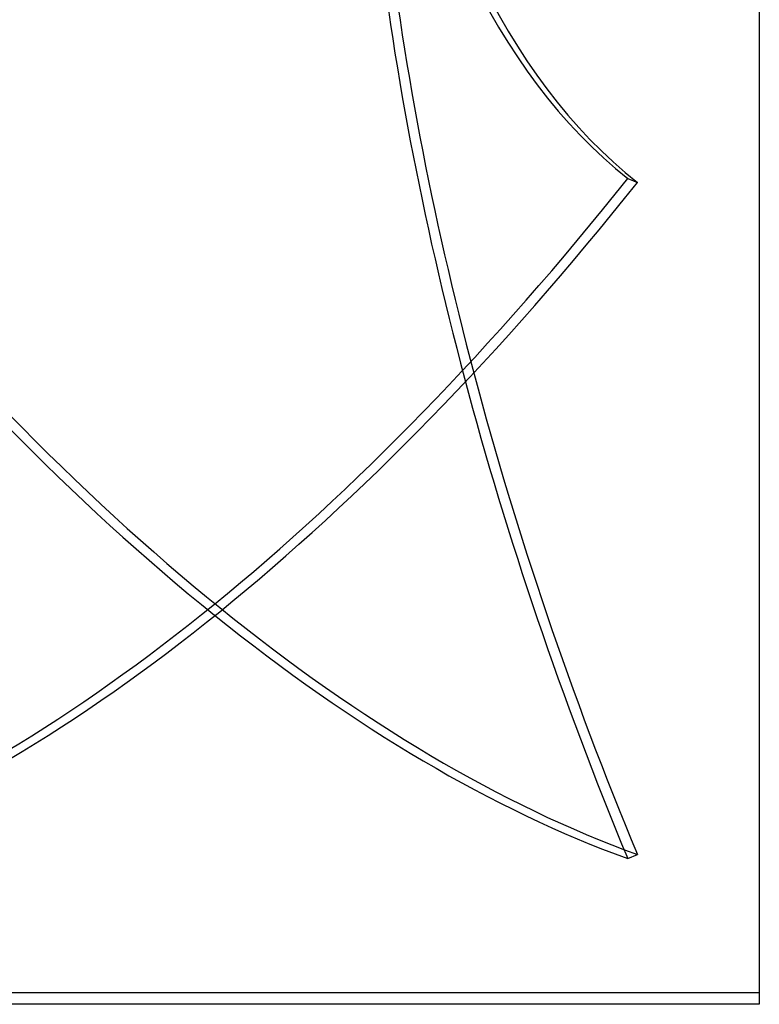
# Model space of a CAD drawing. Header units: millimetres. Extents: x -97 to 81, y -215 to 215.
# Tile 25 of 82: x 18 to 81, y -154 to -70. Entities that reach past the tile are written whole.
import ezdxf

# ---------------------------------------------------------------- set-up
doc = ezdxf.new("R2010")
doc.units = ezdxf.units.MM
doc.layers.add('MAIN-1', color=7, linetype='Continuous')
doc.layers.add('MAIN-2', color=7, linetype='Continuous')

msp = doc.modelspace()

# ---------------------------------------------------------------- linework, layer by layer
at = {"layer": 'MAIN-1'}
for p, q in [((81, 153.5), (81, -153.5)), ((81, -153.5), (11, -153.5))]:
    msp.add_line(p, q, dxfattribs=at)
at = {"layer": 'MAIN-2'}
for p, q in [((69.885, -83.752), (70.694, -84.098)), ((69.885, -141.197), (70.694, -140.851)), ((8.5, -152.5), (81, -152.5))]:
    msp.add_line(p, q, dxfattribs=at)
for centre, major_axis, start_param, end_param in [((140.572, 57.087), (-62.288, -145.857), -0.676432, -0.1289), ((141.381, 56.741), (-62.288, -145.857), -0.676432, -0.1289), ((140.572, -114.732), (62.288, -145.857), -2.139912, -1.59238), ((141.381, -114.386), (62.288, -145.857), -2.139912, -1.59238), ((34.595, 37.185), (-76.303, -178.674), 0.42396, 1.045899), ((35.405, 37.185), (-76.303, 178.674), 2.095693, 2.724012), ((35.405, 36.84), (76.303, 178.674), -2.724012, -2.095693), ((34.595, 36.84), (76.303, -178.674), -1.03952, -0.417581)]:
    msp.add_ellipse(centre, major_axis=major_axis, ratio=0.475528, start_param=start_param, end_param=end_param, dxfattribs=at)

doc.saveas('drawing.dxf')
